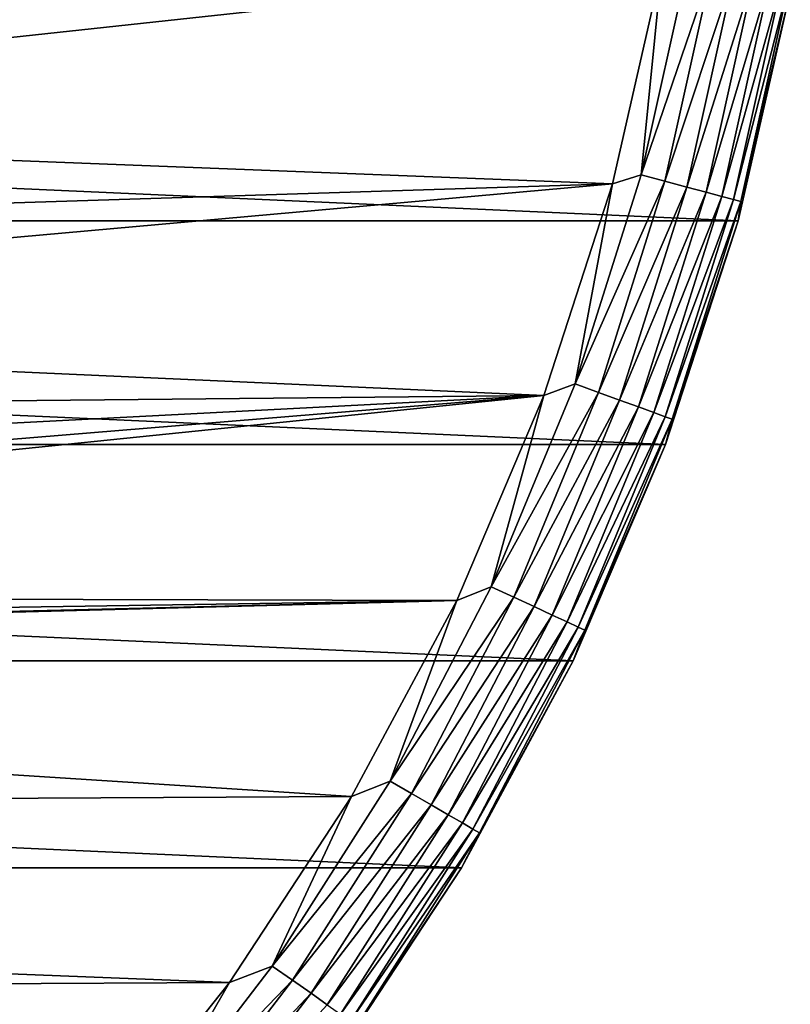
# Model space of a CAD drawing. Header units: millimetres. Extents: x -105 to 105, y -92 to 30.
# Tile 235 of 247: x 95.69 to 104.52, y -16.95 to -5.68. Entities that reach past the tile are written whole.
import ezdxf

# ---------------------------------------------------------------- set-up
doc = ezdxf.new("R2010")
doc.units = ezdxf.units.MM
doc.header["$LTSCALE"] = 59.53398
for name, color, linetype in [('108', 7, 'CONTINUOUS'), ('109', 7, 'CONTINUOUS'), ('110', 7, 'CONTINUOUS'), ('111', 7, 'CONTINUOUS')]:
    doc.layers.add(name, color=color, linetype=linetype)

msp = doc.modelspace()

# ---------------------------------------------------------------- linework, layer by layer
at = {"layer": '108', "color": 7, "linetype": 'CONTINUOUS'}
for points in [[(46.081, -7.981, -58.95), (45.482, -5.356, -58.95), (103.919, -7.981, -58.95), (46.081, -7.981, -58.95)], [(103.919, -7.981, -58.95), (45.482, -5.356, -58.95), (104.518, -5.356, -58.95), (103.919, -7.981, -58.95)], [(46.913, -10.541, -58.95), (46.081, -7.981, -58.95), (103.087, -10.541, -58.95), (46.913, -10.541, -58.95)], [(103.087, -10.541, -58.95), (46.081, -7.981, -58.95), (103.919, -7.981, -58.95), (103.087, -10.541, -58.95)], [(47.971, -13.016, -58.95), (46.913, -10.541, -58.95), (102.029, -13.016, -58.95), (47.971, -13.016, -58.95)], [(102.029, -13.016, -58.95), (46.913, -10.541, -58.95), (103.087, -10.541, -58.95), (102.029, -13.016, -58.95)], [(49.247, -15.387, -58.95), (47.971, -13.016, -58.95), (100.753, -15.387, -58.95), (49.247, -15.387, -58.95)], [(100.753, -15.387, -58.95), (47.971, -13.016, -58.95), (102.029, -13.016, -58.95), (100.753, -15.387, -58.95)], [(50.73, -17.634, -58.95), (49.247, -15.387, -58.95), (99.27, -17.634, -58.95), (50.73, -17.634, -58.95)], [(99.27, -17.634, -58.95), (49.247, -15.387, -58.95), (100.753, -15.387, -58.95), (99.27, -17.634, -58.95)]]:
    msp.add_3dface(points, dxfattribs=at)
at = {"layer": '109', "color": 7, "linetype": 'CONTINUOUS'}
for points in [[(102.48, -7.555, -39.95), (103.045, -5.07, -39.95), (86.007, -6.916, -39.95), (102.48, -7.555, -39.95)], [(86.007, -6.916, -39.95), (103.045, -5.07, -39.95), (86.713, -5.64, -39.95), (86.007, -6.916, -39.95)], [(85.164, -8.105, -39.95), (102.48, -7.555, -39.95), (86.007, -6.916, -39.95), (85.164, -8.105, -39.95)], [(101.695, -9.98, -39.95), (102.48, -7.555, -39.95), (84.192, -9.192, -39.95), (101.695, -9.98, -39.95)], [(84.192, -9.192, -39.95), (102.48, -7.555, -39.95), (85.164, -8.105, -39.95), (84.192, -9.192, -39.95)], [(83.105, -10.164, -39.95), (101.695, -9.98, -39.95), (84.192, -9.192, -39.95), (83.105, -10.164, -39.95)], [(100.697, -12.325, -39.95), (101.695, -9.98, -39.95), (79.294, -12.27, -39.95), (100.697, -12.325, -39.95)], [(79.294, -12.27, -39.95), (101.695, -9.98, -39.95), (80.641, -11.713, -39.95), (79.294, -12.27, -39.95)], [(80.641, -11.713, -39.95), (101.695, -9.98, -39.95), (81.916, -11.007, -39.95), (80.641, -11.713, -39.95)], [(81.916, -11.007, -39.95), (101.695, -9.98, -39.95), (83.105, -10.164, -39.95), (81.916, -11.007, -39.95)], [(77.893, -12.674, -39.95), (100.697, -12.325, -39.95), (79.294, -12.27, -39.95), (77.893, -12.674, -39.95)], [(99.493, -14.572, -39.95), (100.697, -12.325, -39.95), (75, -13, -39.95), (99.493, -14.572, -39.95)], [(75, -13, -39.95), (100.697, -12.325, -39.95), (76.456, -12.918, -39.95), (75, -13, -39.95)], [(76.456, -12.918, -39.95), (100.697, -12.325, -39.95), (77.893, -12.674, -39.95), (76.456, -12.918, -39.95)], [(50.662, -14.83, -39.95), (99.493, -14.572, -39.95), (75, -13, -39.95), (50.662, -14.83, -39.95)], [(98.093, -16.702, -39.95), (99.493, -14.572, -39.95), (50.662, -14.83, -39.95), (98.093, -16.702, -39.95)], [(52.084, -16.945, -39.95), (98.093, -16.702, -39.95), (50.662, -14.83, -39.95), (52.084, -16.945, -39.95)], [(96.509, -18.698, -39.95), (98.093, -16.702, -39.95), (52.084, -16.945, -39.95), (96.509, -18.698, -39.95)], [(53.69, -18.924, -39.95), (96.509, -18.698, -39.95), (52.084, -16.945, -39.95), (53.69, -18.924, -39.95)]]:
    msp.add_3dface(points, dxfattribs=at)
at = {"layer": '110', "color": 7, "linetype": 'CONTINUOUS'}
for points in [[(103.045, -5.07, -39.95), (102.48, -7.555, -39.95), (102.81, -7.452, -39.978), (103.045, -5.07, -39.95)], [(103.354, -4.999, -39.978), (103.045, -5.07, -39.95), (102.81, -7.452, -39.978), (103.354, -4.999, -39.978)], [(103.354, -4.999, -39.978), (102.81, -7.452, -39.978), (103.631, -5.048, -40.064), (103.354, -4.999, -39.978)], [(103.631, -5.048, -40.064), (102.81, -7.452, -39.978), (103.082, -7.525, -40.064), (103.631, -5.048, -40.064)], [(103.631, -5.048, -40.064), (103.082, -7.525, -40.064), (103.887, -5.094, -40.202), (103.631, -5.048, -40.064)], [(103.887, -5.094, -40.202), (103.082, -7.525, -40.064), (103.333, -7.592, -40.202), (103.887, -5.094, -40.202)], [(103.887, -5.094, -40.202), (103.333, -7.592, -40.202), (104.111, -5.133, -40.389), (103.887, -5.094, -40.202)], [(104.111, -5.133, -40.389), (103.333, -7.592, -40.202), (103.553, -7.651, -40.389), (104.111, -5.133, -40.389)], [(104.111, -5.133, -40.389), (103.553, -7.651, -40.389), (104.295, -5.165, -40.616), (104.111, -5.133, -40.389)], [(104.295, -5.165, -40.616), (103.553, -7.651, -40.389), (103.733, -7.699, -40.616), (104.295, -5.165, -40.616)], [(104.295, -5.165, -40.616), (103.733, -7.699, -40.616), (104.432, -5.19, -40.876), (104.295, -5.165, -40.616)], [(104.432, -5.19, -40.876), (103.733, -7.699, -40.616), (103.867, -7.735, -40.876), (104.432, -5.19, -40.876)], [(104.516, -5.204, -41.157), (104.432, -5.19, -40.876), (103.867, -7.735, -40.876), (104.516, -5.204, -41.157)], [(103.95, -7.757, -41.157), (104.516, -5.204, -41.157), (103.867, -7.735, -40.876), (103.95, -7.757, -41.157)], [(103.95, -7.757, -41.157), (104.518, -5.357, -41.45), (104.516, -5.204, -41.157), (103.95, -7.757, -41.157)], [(103.919, -7.981, -41.45), (104.518, -5.357, -41.45), (103.95, -7.757, -41.157), (103.919, -7.981, -41.45)], [(102.81, -7.452, -39.978), (102.48, -7.555, -39.95), (102.055, -9.847, -39.978), (102.81, -7.452, -39.978)], [(102.81, -7.452, -39.978), (102.055, -9.847, -39.978), (103.082, -7.525, -40.064), (102.81, -7.452, -39.978)], [(103.082, -7.525, -40.064), (102.055, -9.847, -39.978), (102.319, -9.943, -40.064), (103.082, -7.525, -40.064)], [(103.082, -7.525, -40.064), (102.319, -9.943, -40.064), (103.333, -7.592, -40.202), (103.082, -7.525, -40.064)], [(102.48, -7.555, -39.95), (101.695, -9.98, -39.95), (102.055, -9.847, -39.978), (102.48, -7.555, -39.95)], [(103.333, -7.592, -40.202), (102.319, -9.943, -40.064), (102.563, -10.032, -40.202), (103.333, -7.592, -40.202)], [(103.333, -7.592, -40.202), (102.563, -10.032, -40.202), (103.553, -7.651, -40.389), (103.333, -7.592, -40.202)], [(103.553, -7.651, -40.389), (102.563, -10.032, -40.202), (102.777, -10.11, -40.389), (103.553, -7.651, -40.389)], [(103.553, -7.651, -40.389), (102.777, -10.11, -40.389), (103.733, -7.699, -40.616), (103.553, -7.651, -40.389)], [(103.733, -7.699, -40.616), (102.777, -10.11, -40.389), (102.953, -10.174, -40.616), (103.733, -7.699, -40.616)], [(103.733, -7.699, -40.616), (102.953, -10.174, -40.616), (103.867, -7.735, -40.876), (103.733, -7.699, -40.616)], [(103.867, -7.735, -40.876), (102.953, -10.174, -40.616), (103.083, -10.222, -40.876), (103.867, -7.735, -40.876)], [(103.95, -7.757, -41.157), (103.867, -7.735, -40.876), (103.083, -10.222, -40.876), (103.95, -7.757, -41.157)], [(103.164, -10.251, -41.157), (103.95, -7.757, -41.157), (103.083, -10.222, -40.876), (103.164, -10.251, -41.157)], [(103.164, -10.251, -41.157), (103.919, -7.981, -41.45), (103.95, -7.757, -41.157), (103.164, -10.251, -41.157)], [(103.087, -10.541, -41.45), (103.919, -7.981, -41.45), (103.164, -10.251, -41.157), (103.087, -10.541, -41.45)], [(102.055, -9.847, -39.978), (101.695, -9.98, -39.95), (101.093, -12.168, -39.978), (102.055, -9.847, -39.978)], [(102.055, -9.847, -39.978), (101.093, -12.168, -39.978), (102.319, -9.943, -40.064), (102.055, -9.847, -39.978)], [(101.695, -9.98, -39.95), (100.697, -12.325, -39.95), (101.093, -12.168, -39.978), (101.695, -9.98, -39.95)], [(102.319, -9.943, -40.064), (101.093, -12.168, -39.978), (101.349, -12.287, -40.064), (102.319, -9.943, -40.064)], [(102.319, -9.943, -40.064), (101.349, -12.287, -40.064), (102.563, -10.032, -40.202), (102.319, -9.943, -40.064)], [(102.563, -10.032, -40.202), (101.349, -12.287, -40.064), (101.584, -12.396, -40.202), (102.563, -10.032, -40.202)], [(102.563, -10.032, -40.202), (101.584, -12.396, -40.202), (102.777, -10.11, -40.389), (102.563, -10.032, -40.202)], [(102.777, -10.11, -40.389), (101.584, -12.396, -40.202), (101.79, -12.493, -40.389), (102.777, -10.11, -40.389)], [(102.777, -10.11, -40.389), (101.79, -12.493, -40.389), (102.953, -10.174, -40.616), (102.777, -10.11, -40.389)], [(102.953, -10.174, -40.616), (101.79, -12.493, -40.389), (101.96, -12.572, -40.616), (102.953, -10.174, -40.616)], [(102.953, -10.174, -40.616), (101.96, -12.572, -40.616), (103.083, -10.222, -40.876), (102.953, -10.174, -40.616)], [(103.083, -10.222, -40.876), (101.96, -12.572, -40.616), (102.086, -12.63, -40.876), (103.083, -10.222, -40.876)], [(103.164, -10.251, -41.157), (103.083, -10.222, -40.876), (102.086, -12.63, -40.876), (103.164, -10.251, -41.157)], [(102.163, -12.666, -41.157), (103.164, -10.251, -41.157), (102.086, -12.63, -40.876), (102.163, -12.666, -41.157)], [(102.163, -12.666, -41.157), (103.087, -10.541, -41.45), (103.164, -10.251, -41.157), (102.163, -12.666, -41.157)], [(102.029, -13.017, -41.45), (103.087, -10.541, -41.45), (102.163, -12.666, -41.157), (102.029, -13.017, -41.45)], [(101.093, -12.168, -39.978), (100.697, -12.325, -39.95), (99.934, -14.395, -39.978), (101.093, -12.168, -39.978)], [(101.093, -12.168, -39.978), (99.934, -14.395, -39.978), (101.349, -12.287, -40.064), (101.093, -12.168, -39.978)], [(101.349, -12.287, -40.064), (99.934, -14.395, -39.978), (100.178, -14.536, -40.064), (101.349, -12.287, -40.064)], [(101.349, -12.287, -40.064), (100.178, -14.536, -40.064), (101.584, -12.396, -40.202), (101.349, -12.287, -40.064)], [(100.697, -12.325, -39.95), (99.493, -14.572, -39.95), (99.934, -14.395, -39.978), (100.697, -12.325, -39.95)], [(101.584, -12.396, -40.202), (100.178, -14.536, -40.064), (100.403, -14.666, -40.202), (101.584, -12.396, -40.202)], [(101.584, -12.396, -40.202), (100.403, -14.666, -40.202), (101.79, -12.493, -40.389), (101.584, -12.396, -40.202)], [(101.79, -12.493, -40.389), (100.403, -14.666, -40.202), (100.6, -14.78, -40.389), (101.79, -12.493, -40.389)], [(101.79, -12.493, -40.389), (100.6, -14.78, -40.389), (101.96, -12.572, -40.616), (101.79, -12.493, -40.389)], [(101.96, -12.572, -40.616), (100.6, -14.78, -40.389), (100.762, -14.873, -40.616), (101.96, -12.572, -40.616)], [(101.96, -12.572, -40.616), (100.762, -14.873, -40.616), (102.086, -12.63, -40.876), (101.96, -12.572, -40.616)], [(102.086, -12.63, -40.876), (100.762, -14.873, -40.616), (100.882, -14.943, -40.876), (102.086, -12.63, -40.876)], [(102.163, -12.666, -41.157), (102.086, -12.63, -40.876), (100.882, -14.943, -40.876), (102.163, -12.666, -41.157)], [(100.956, -14.986, -41.157), (102.163, -12.666, -41.157), (100.882, -14.943, -40.876), (100.956, -14.986, -41.157)], [(100.956, -14.986, -41.157), (102.029, -13.017, -41.45), (102.163, -12.666, -41.157), (100.956, -14.986, -41.157)], [(100.753, -15.387, -41.45), (102.029, -13.017, -41.45), (100.956, -14.986, -41.157), (100.753, -15.387, -41.45)], [(99.934, -14.395, -39.978), (99.493, -14.572, -39.95), (98.584, -16.514, -39.978), (99.934, -14.395, -39.978)], [(99.934, -14.395, -39.978), (98.584, -16.514, -39.978), (100.178, -14.536, -40.064), (99.934, -14.395, -39.978)], [(100.178, -14.536, -40.064), (98.584, -16.514, -39.978), (98.815, -16.675, -40.064), (100.178, -14.536, -40.064)], [(100.178, -14.536, -40.064), (98.815, -16.675, -40.064), (100.403, -14.666, -40.202), (100.178, -14.536, -40.064)], [(99.493, -14.572, -39.95), (98.093, -16.702, -39.95), (98.584, -16.514, -39.978), (99.493, -14.572, -39.95)], [(100.403, -14.666, -40.202), (98.815, -16.675, -40.064), (99.028, -16.824, -40.202), (100.403, -14.666, -40.202)], [(100.403, -14.666, -40.202), (99.028, -16.824, -40.202), (100.6, -14.78, -40.389), (100.403, -14.666, -40.202)], [(100.6, -14.78, -40.389), (99.028, -16.824, -40.202), (99.214, -16.955, -40.389), (100.6, -14.78, -40.389)], [(100.6, -14.78, -40.389), (99.214, -16.955, -40.389), (100.762, -14.873, -40.616), (100.6, -14.78, -40.389)], [(100.762, -14.873, -40.616), (99.214, -16.955, -40.389), (99.367, -17.062, -40.616), (100.762, -14.873, -40.616)], [(100.762, -14.873, -40.616), (99.367, -17.062, -40.616), (100.882, -14.943, -40.876), (100.762, -14.873, -40.616)], [(100.882, -14.943, -40.876), (99.367, -17.062, -40.616), (99.481, -17.142, -40.876), (100.882, -14.943, -40.876)], [(100.956, -14.986, -41.157), (100.882, -14.943, -40.876), (99.481, -17.142, -40.876), (100.956, -14.986, -41.157)], [(99.551, -17.191, -41.157), (100.956, -14.986, -41.157), (99.481, -17.142, -40.876), (99.551, -17.191, -41.157)], [(99.551, -17.191, -41.157), (100.753, -15.387, -41.45), (100.956, -14.986, -41.157), (99.551, -17.191, -41.157)], [(99.271, -17.634, -41.45), (100.753, -15.387, -41.45), (99.551, -17.191, -41.157), (99.271, -17.634, -41.45)], [(98.584, -16.514, -39.978), (98.093, -16.702, -39.95), (97.055, -18.506, -39.978), (98.584, -16.514, -39.978)], [(98.584, -16.514, -39.978), (97.055, -18.506, -39.978), (98.815, -16.675, -40.064), (98.584, -16.514, -39.978)], [(98.815, -16.675, -40.064), (97.055, -18.506, -39.978), (97.271, -18.688, -40.064), (98.815, -16.675, -40.064)], [(98.815, -16.675, -40.064), (97.271, -18.688, -40.064), (99.028, -16.824, -40.202), (98.815, -16.675, -40.064)], [(98.093, -16.702, -39.95), (96.509, -18.698, -39.95), (97.055, -18.506, -39.978), (98.093, -16.702, -39.95)], [(99.028, -16.824, -40.202), (97.271, -18.688, -40.064), (97.47, -18.854, -40.202), (99.028, -16.824, -40.202)], [(99.028, -16.824, -40.202), (97.47, -18.854, -40.202), (99.214, -16.955, -40.389), (99.028, -16.824, -40.202)]]:
    msp.add_3dface(points, dxfattribs=at)
at = {"layer": '111', "color": 7, "linetype": 'CONTINUOUS'}
for points in [[(103.919, -7.981, -58.95), (104.518, -5.356, -58.95), (103.919, -7.981, -41.45), (103.919, -7.981, -58.95)], [(104.518, -5.356, -58.95), (104.518, -5.357, -41.45), (103.919, -7.981, -41.45), (104.518, -5.356, -58.95)], [(103.087, -10.541, -58.95), (103.919, -7.981, -58.95), (103.087, -10.541, -41.45), (103.087, -10.541, -58.95)], [(103.919, -7.981, -58.95), (103.919, -7.981, -41.45), (103.087, -10.541, -41.45), (103.919, -7.981, -58.95)], [(102.029, -13.016, -58.95), (103.087, -10.541, -58.95), (102.029, -13.017, -41.45), (102.029, -13.016, -58.95)], [(103.087, -10.541, -58.95), (103.087, -10.541, -41.45), (102.029, -13.017, -41.45), (103.087, -10.541, -58.95)], [(100.753, -15.387, -58.95), (102.029, -13.016, -58.95), (100.753, -15.387, -41.45), (100.753, -15.387, -58.95)], [(102.029, -13.016, -58.95), (102.029, -13.017, -41.45), (100.753, -15.387, -41.45), (102.029, -13.016, -58.95)], [(99.27, -17.634, -58.95), (100.753, -15.387, -58.95), (99.271, -17.634, -41.45), (99.27, -17.634, -58.95)], [(100.753, -15.387, -58.95), (100.753, -15.387, -41.45), (99.271, -17.634, -41.45), (100.753, -15.387, -58.95)]]:
    msp.add_3dface(points, dxfattribs=at)

doc.saveas('drawing.dxf')
